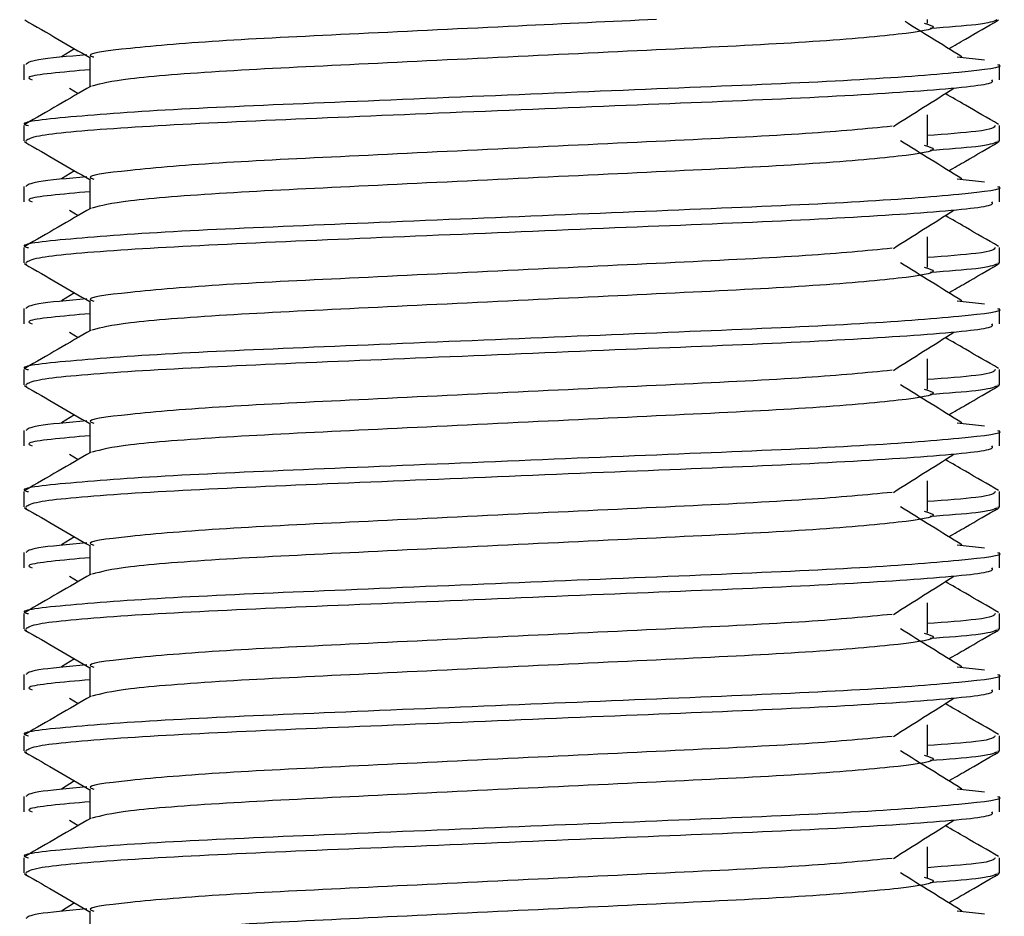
# Model space of a CAD drawing. Header units: millimetres. Extents: x 0 to 420, y 0 to 297.
# Tile 16 of 71: x 78.293 to 79.188, y 198.913 to 199.727. Entities that reach past the tile are written whole.
import ezdxf

# ---------------------------------------------------------------- set-up
doc = ezdxf.new("R2010")
doc.units = ezdxf.units.MM

msp = doc.modelspace()

# ---------------------------------------------------------------- linework, layer by layer
at = {"color": 7, "linetype": 'Continuous', "lineweight": 25}
for p, q in [((79.1177, 199.72344), (79.1177, 199.7269)), ((78.34315, 199.70027), (78.33119, 199.69286)), ((78.29705, 199.68594), (78.29705, 199.67209)), ((78.35701, 199.69282), (78.35701, 199.66577)), ((79.14466, 199.69288), (79.16965, 199.69019)), ((79.18327, 199.67209), (79.18327, 199.68594)), ((78.33848, 199.66453), (78.34633, 199.65958)), ((79.1177, 199.61266), (79.1177, 199.64035)), ((78.29705, 199.63051), (78.29705, 199.61671)), ((79.18327, 199.61671), (79.18327, 199.63051)), ((78.29732, 199.61612), (78.29955, 199.61562)), ((79.18134, 199.61671), (79.183, 199.61612)), ((78.34315, 199.58949), (78.33119, 199.58208)), ((78.35701, 199.58204), (78.35701, 199.55499)), ((79.14466, 199.58211), (79.16965, 199.57941)), ((78.29705, 199.57517), (78.29705, 199.56132)), ((79.18327, 199.56132), (79.18327, 199.57517)), ((78.33848, 199.55375), (78.34633, 199.54881)), ((79.1177, 199.50188), (79.1177, 199.52958)), ((78.29705, 199.51973), (78.29705, 199.50593)), ((79.18327, 199.50593), (79.18327, 199.51973)), ((78.29732, 199.50534), (78.29955, 199.50484)), ((79.18134, 199.50593), (79.183, 199.50534)), ((78.34315, 199.47871), (78.33119, 199.4713)), ((78.35701, 199.47127), (78.35701, 199.44421)), ((79.14466, 199.47133), (79.16965, 199.46864)), ((78.29705, 199.46439), (78.29705, 199.45054)), ((79.18327, 199.45054), (79.18327, 199.46439)), ((78.33848, 199.44297), (78.34633, 199.43803)), ((79.1177, 199.39111), (79.1177, 199.4188)), ((78.29705, 199.40896), (78.29705, 199.39515)), ((79.18327, 199.39515), (79.18327, 199.40896)), ((78.29732, 199.39456), (78.29955, 199.39406)), ((79.18134, 199.39515), (79.183, 199.39456)), ((78.34315, 199.36794), (78.33119, 199.36052)), ((78.35701, 199.36049), (78.35701, 199.33343)), ((79.14466, 199.36055), (79.16965, 199.35786)), ((78.29705, 199.35361), (78.29705, 199.33976)), ((79.18327, 199.33976), (79.18327, 199.35361)), ((78.33848, 199.3322), (78.34633, 199.32725)), ((79.1177, 199.28033), (79.1177, 199.30802)), ((78.29705, 199.29818), (78.29705, 199.28438)), ((79.18327, 199.28438), (79.18327, 199.29818)), ((78.29732, 199.28379), (78.29955, 199.28329)), ((79.18134, 199.28438), (79.183, 199.28379)), ((78.34315, 199.25716), (78.33119, 199.24975)), ((78.35701, 199.24971), (78.35701, 199.22266)), ((79.14466, 199.24977), (79.16965, 199.24708)), ((78.29705, 199.24283), (78.29705, 199.22898)), ((79.18327, 199.22898), (79.18327, 199.24283)), ((78.33848, 199.22142), (78.34633, 199.21647)), ((79.1177, 199.16955), (79.1177, 199.19725)), ((78.29705, 199.1874), (78.29705, 199.1736)), ((79.18327, 199.1736), (79.18327, 199.1874)), ((78.29732, 199.17301), (78.29955, 199.17251)), ((79.18134, 199.1736), (79.183, 199.17301)), ((78.34315, 199.14638), (78.33119, 199.13897)), ((78.29705, 199.13206), (78.29705, 199.11821)), ((78.35701, 199.13894), (78.35701, 199.11188)), ((79.14466, 199.139), (79.16965, 199.1363)), ((79.18327, 199.11821), (79.18327, 199.13206)), ((78.33848, 199.11064), (78.34633, 199.1057)), ((79.1177, 199.05877), (79.1177, 199.08647)), ((78.29705, 199.07662), (78.29705, 199.06282)), ((79.18327, 199.06282), (79.18327, 199.07662)), ((78.29732, 199.06223), (78.29955, 199.06173)), ((79.18134, 199.06282), (79.183, 199.06223)), ((78.34315, 199.0356), (78.33119, 199.02819)), ((78.35701, 199.02816), (78.35701, 199.0011)), ((79.14466, 199.02822), (79.16965, 199.02553)), ((78.29705, 199.02128), (78.29705, 199.00743)), ((79.18327, 199.00743), (79.18327, 199.02128)), ((78.33848, 198.99987), (78.34633, 198.99492)), ((79.1177, 198.948), (79.1177, 198.97569)), ((78.29705, 198.96585), (78.29705, 198.95204)), ((79.18327, 198.95204), (79.18327, 198.96585)), ((79.18134, 198.95204), (79.183, 198.95145)), ((78.29732, 198.95145), (78.29955, 198.95096)), ((78.34315, 198.92483), (78.33119, 198.91742)), ((78.35701, 198.91738), (78.35701, 198.89032)), ((79.14466, 198.91744), (79.16965, 198.91475))]:
    msp.add_line(p, q, dxfattribs=at)
for points, knots in [([(78.29794, 199.72643), (78.30796, 199.72063), (78.32765, 199.70924), (78.34734, 199.69785), (78.35701, 199.69225)], [0, 0, 0, 0, 0.5088672, 1, 1, 1, 1]), ([(78.87154, 199.7269), (78.82998, 199.72492), (78.74077, 199.72067), (78.59955, 199.71376), (78.47273, 199.70777), (78.38858, 199.70062), (78.35104, 199.69563), (78.35944, 199.69314), (78.36058, 199.69281)], [0, 0, 0, 0, 0.175164, 0.375954, 0.569069, 0.769815, 0.968801, 1, 1, 1, 1]), ([(79.11467, 199.72349), (79.11876, 199.72232), (79.1303, 199.719), (79.09837, 199.71352), (79.01521, 199.7062), (78.89093, 199.70008), (78.74572, 199.69323), (78.59939, 199.68607), (78.4742, 199.68008), (78.38378, 199.67298), (78.36718, 199.66855), (78.35907, 199.66639)], [0, 0, 0, 0, 0.063807, 0.180322, 0.300081, 0.415215, 0.533317, 0.652534, 0.767193, 0.886384, 1, 1, 1, 1]), ([(79.14912, 199.69286), (79.13979, 199.69864), (79.12254, 199.70932), (79.10533, 199.72), (79.09744, 199.7249)], [0, 0, 0, 0, 0.541277, 1, 1, 1, 1]), ([(79.18076, 199.7264), (79.17764, 199.72501), (79.1721, 199.72255), (79.136, 199.71979), (79.12024, 199.71859)], [0, 0, 0, 0, 0.563599, 1, 1, 1, 1]), ([(79.13716, 199.70027), (79.14221, 199.70319), (79.15728, 199.71191), (79.17235, 199.72063), (79.18237, 199.72643)], [0, 0, 0, 0, 0.3351873, 1, 1, 1, 1]), ([(78.35432, 199.69489), (78.3371, 199.6933), (78.3032, 199.69016), (78.30035, 199.68733), (78.29894, 199.68594)], [0, 0, 0, 0, 0.507895, 1, 1, 1, 1]), ([(79.18137, 199.68594), (79.18198, 199.68575), (79.18917, 199.68341), (79.15248, 199.6789), (79.05874, 199.67158), (78.91443, 199.66547), (78.7465, 199.65861), (78.57784, 199.65146), (78.43079, 199.64545), (78.3336, 199.63831), (78.29015, 199.63332), (78.29983, 199.63084), (78.30112, 199.63051)], [0, 0, 0, 0, 0.0110241, 0.1311888, 0.2546953, 0.3734373, 0.495237, 0.6181845, 0.7364377, 0.859358, 0.981202, 1, 1, 1, 1]), ([(78.35701, 199.68129), (78.33187, 199.67903), (78.29597, 199.67581), (78.3025, 199.67295), (78.30446, 199.67209)], [0, 0, 0, 0, 0.700207, 1, 1, 1, 1]), ([(79.17586, 199.67209), (79.17674, 199.67091), (79.17922, 199.6676), (79.11297, 199.66145), (78.9928, 199.65456), (78.83393, 199.64846), (78.66279, 199.64115), (78.50188, 199.63467), (78.37622, 199.62824), (78.30614, 199.6217), (78.30101, 199.61812), (78.29898, 199.61671)], [0, 0, 0, 0, 0.068754, 0.191591, 0.313424, 0.432053, 0.555484, 0.675715, 0.795706, 0.919174, 1, 1, 1, 1]), ([(78.35814, 199.66642), (78.34813, 199.66062), (78.32809, 199.64902), (78.30806, 199.63743), (78.29804, 199.63163)], [0, 0, 0, 0, 0.499935, 1, 1, 1, 1]), ([(79.08683, 199.62984), (79.09598, 199.63562), (79.1143, 199.64718), (79.13266, 199.65875), (79.14184, 199.66453)], [0, 0, 0, 0, 0.49999, 1, 1, 1, 1]), ([(79.18228, 199.63163), (79.17226, 199.63743), (79.15616, 199.64675), (79.14006, 199.65606), (79.13399, 199.65958)], [0, 0, 0, 0, 0.622406, 1, 1, 1, 1]), ([(79.0857, 199.62988), (79.06227, 199.62761), (79.01471, 199.62302), (78.89032, 199.61699), (78.74578, 199.61015), (78.59977, 199.60299), (78.47266, 199.59699), (78.3886, 199.58984), (78.35104, 199.58485), (78.35944, 199.58237), (78.36058, 199.58203)], [0, 0, 0, 0, 0.134031, 0.271937, 0.413399, 0.556196, 0.693534, 0.836299, 0.977812, 1, 1, 1, 1]), ([(79.17919, 199.63051), (79.17836, 199.62879), (79.17697, 199.62594), (79.13451, 199.62272), (79.1177, 199.62144)], [0, 0, 0, 0, 0.604248, 1, 1, 1, 1]), ([(78.29794, 199.61565), (78.30796, 199.60986), (78.32765, 199.59846), (78.34734, 199.58707), (78.35701, 199.58147)], [0, 0, 0, 0, 0.5088672, 1, 1, 1, 1]), ([(79.14912, 199.58208), (79.13979, 199.58786), (79.12112, 199.59943), (79.10249, 199.61099), (79.09318, 199.61677)], [0, 0, 0, 0, 0.500011, 1, 1, 1, 1]), ([(79.18076, 199.61562), (79.17764, 199.61423), (79.1721, 199.61177), (79.136, 199.60902), (79.12024, 199.60781)], [0, 0, 0, 0, 0.563599, 1, 1, 1, 1]), ([(79.13716, 199.58949), (79.14221, 199.59241), (79.15728, 199.60114), (79.17235, 199.60986), (79.18237, 199.61565)], [0, 0, 0, 0, 0.335187, 1, 1, 1, 1]), ([(79.11467, 199.61271), (79.11876, 199.61154), (79.1303, 199.60822), (79.09837, 199.60274), (79.01521, 199.59542), (78.89093, 199.58931), (78.74572, 199.58245), (78.59939, 199.57529), (78.4742, 199.5693), (78.38378, 199.5622), (78.36718, 199.55777), (78.35907, 199.55561)], [0, 0, 0, 0, 0.063807, 0.180322, 0.300081, 0.415215, 0.533317, 0.652534, 0.767193, 0.886384, 1, 1, 1, 1]), ([(78.35432, 199.58412), (78.3371, 199.58252), (78.3032, 199.57938), (78.30035, 199.57656), (78.29894, 199.57517)], [0, 0, 0, 0, 0.507895, 1, 1, 1, 1]), ([(79.18137, 199.57517), (79.18198, 199.57497), (79.18917, 199.57263), (79.15248, 199.56812), (79.05874, 199.56081), (78.91443, 199.55469), (78.7465, 199.54783), (78.57784, 199.54068), (78.43079, 199.53467), (78.3336, 199.52753), (78.29015, 199.52254), (78.29983, 199.52007), (78.30112, 199.51973)], [0, 0, 0, 0, 0.011024, 0.131189, 0.254695, 0.373437, 0.495237, 0.618184, 0.736438, 0.859358, 0.981202, 1, 1, 1, 1]), ([(78.35701, 199.57051), (78.33187, 199.56826), (78.29597, 199.56503), (78.3025, 199.56217), (78.30446, 199.56132)], [0, 0, 0, 0, 0.700207, 1, 1, 1, 1]), ([(79.17586, 199.56132), (79.17674, 199.56013), (79.17922, 199.55682), (79.11297, 199.55067), (78.9928, 199.54379), (78.83393, 199.53768), (78.66279, 199.53038), (78.50188, 199.52389), (78.37622, 199.51746), (78.30614, 199.51092), (78.30101, 199.50735), (78.29898, 199.50593)], [0, 0, 0, 0, 0.068754, 0.191591, 0.313424, 0.432053, 0.555484, 0.675715, 0.795706, 0.919174, 1, 1, 1, 1]), ([(78.35814, 199.55565), (78.34813, 199.54985), (78.32809, 199.53825), (78.30806, 199.52665), (78.29804, 199.52086)], [0, 0, 0, 0, 0.499935, 1, 1, 1, 1]), ([(79.08683, 199.51906), (79.09598, 199.52484), (79.1143, 199.53641), (79.13266, 199.54797), (79.14184, 199.55375)], [0, 0, 0, 0, 0.4999896, 1, 1, 1, 1]), ([(79.18228, 199.52086), (79.17226, 199.52665), (79.15616, 199.53597), (79.14006, 199.54529), (79.13399, 199.54881)], [0, 0, 0, 0, 0.622406, 1, 1, 1, 1]), ([(79.0857, 199.5191), (79.06227, 199.51684), (79.01471, 199.51224), (78.89032, 199.50622), (78.74578, 199.49937), (78.59977, 199.49221), (78.47266, 199.48621), (78.3886, 199.47907), (78.35104, 199.47407), (78.35944, 199.47159), (78.36058, 199.47125)], [0, 0, 0, 0, 0.134031, 0.271937, 0.413399, 0.556196, 0.693534, 0.836299, 0.977812, 1, 1, 1, 1]), ([(79.17919, 199.51973), (79.17836, 199.51801), (79.17697, 199.51516), (79.13451, 199.51194), (79.1177, 199.51067)], [0, 0, 0, 0, 0.604248, 1, 1, 1, 1]), ([(78.29794, 199.50488), (78.30796, 199.49908), (78.32765, 199.48769), (78.34734, 199.47629), (78.35701, 199.47069)], [0, 0, 0, 0, 0.508867, 1, 1, 1, 1]), ([(79.11467, 199.50194), (79.11876, 199.50076), (79.1303, 199.49744), (79.09837, 199.49196), (79.01521, 199.48465), (78.89093, 199.47853), (78.74572, 199.47167), (78.59939, 199.46452), (78.4742, 199.45852), (78.38378, 199.45143), (78.36718, 199.447), (78.35907, 199.44483)], [0, 0, 0, 0, 0.063807, 0.180322, 0.300081, 0.415215, 0.533317, 0.652534, 0.767193, 0.886384, 1, 1, 1, 1]), ([(79.14912, 199.4713), (79.13979, 199.47708), (79.12112, 199.48865), (79.10249, 199.50021), (79.09318, 199.506)], [0, 0, 0, 0, 0.500011, 1, 1, 1, 1]), ([(79.18076, 199.50484), (79.17764, 199.50345), (79.1721, 199.50099), (79.136, 199.49824), (79.12024, 199.49704)], [0, 0, 0, 0, 0.563599, 1, 1, 1, 1]), ([(79.13716, 199.47871), (79.14221, 199.48164), (79.15728, 199.49036), (79.17235, 199.49908), (79.18237, 199.50488)], [0, 0, 0, 0, 0.335187, 1, 1, 1, 1]), ([(78.35432, 199.47334), (78.3371, 199.47174), (78.3032, 199.46861), (78.30035, 199.46578), (78.29894, 199.46439)], [0, 0, 0, 0, 0.507895, 1, 1, 1, 1]), ([(79.18137, 199.46439), (79.18198, 199.46419), (79.18917, 199.46185), (79.15248, 199.45735), (79.05874, 199.45003), (78.91443, 199.44391), (78.7465, 199.43705), (78.57784, 199.4299), (78.43079, 199.4239), (78.3336, 199.41675), (78.29015, 199.41177), (78.29983, 199.40929), (78.30112, 199.40896)], [0, 0, 0, 0, 0.0110241, 0.1311888, 0.2546953, 0.3734373, 0.495237, 0.6181845, 0.7364377, 0.859358, 0.981202, 1, 1, 1, 1]), ([(78.35701, 199.45974), (78.33187, 199.45748), (78.29597, 199.45425), (78.3025, 199.4514), (78.30446, 199.45054)], [0, 0, 0, 0, 0.700207, 1, 1, 1, 1]), ([(78.35814, 199.44487), (78.34813, 199.43907), (78.32809, 199.42747), (78.30806, 199.41588), (78.29804, 199.41008)], [0, 0, 0, 0, 0.499935, 1, 1, 1, 1]), ([(79.17586, 199.45054), (79.17674, 199.44935), (79.17922, 199.44605), (79.11297, 199.43989), (78.9928, 199.43301), (78.83393, 199.42691), (78.66279, 199.4196), (78.50188, 199.41311), (78.37622, 199.40668), (78.30614, 199.40014), (78.30101, 199.39657), (78.29898, 199.39515)], [0, 0, 0, 0, 0.068754, 0.191591, 0.313424, 0.432053, 0.555484, 0.675715, 0.795706, 0.919174, 1, 1, 1, 1]), ([(79.08683, 199.40828), (79.09598, 199.41407), (79.1143, 199.42563), (79.13266, 199.43719), (79.14184, 199.44297)], [0, 0, 0, 0, 0.49999, 1, 1, 1, 1]), ([(79.18228, 199.41008), (79.17226, 199.41588), (79.15616, 199.42519), (79.14006, 199.43451), (79.13399, 199.43803)], [0, 0, 0, 0, 0.622406, 1, 1, 1, 1]), ([(79.0857, 199.40833), (79.06227, 199.40606), (79.01471, 199.40146), (78.89032, 199.39544), (78.74578, 199.38859), (78.59977, 199.38144), (78.47266, 199.37543), (78.3886, 199.36829), (78.35104, 199.3633), (78.35944, 199.36081), (78.36058, 199.36048)], [0, 0, 0, 0, 0.134031, 0.271937, 0.413399, 0.556196, 0.693534, 0.836299, 0.977812, 1, 1, 1, 1]), ([(79.17919, 199.40896), (79.17836, 199.40724), (79.17697, 199.40439), (79.13451, 199.40116), (79.1177, 199.39989)], [0, 0, 0, 0, 0.604248, 1, 1, 1, 1]), ([(78.29794, 199.3941), (78.30796, 199.3883), (78.32765, 199.37691), (78.34734, 199.36551), (78.35701, 199.35992)], [0, 0, 0, 0, 0.508867, 1, 1, 1, 1]), ([(79.11467, 199.39116), (79.11876, 199.38999), (79.1303, 199.38667), (79.09837, 199.38118), (79.01521, 199.37387), (78.89093, 199.36775), (78.74572, 199.36089), (78.59939, 199.35374), (78.4742, 199.34775), (78.38378, 199.34065), (78.36718, 199.33622), (78.35907, 199.33406)], [0, 0, 0, 0, 0.063807, 0.180322, 0.300081, 0.415215, 0.533317, 0.652534, 0.767193, 0.886384, 1, 1, 1, 1]), ([(79.14912, 199.36052), (79.13979, 199.36631), (79.12112, 199.37787), (79.10249, 199.38944), (79.09318, 199.39522)], [0, 0, 0, 0, 0.500011, 1, 1, 1, 1]), ([(79.18076, 199.39406), (79.17764, 199.39268), (79.1721, 199.39021), (79.136, 199.38746), (79.12024, 199.38626)], [0, 0, 0, 0, 0.563599, 1, 1, 1, 1]), ([(79.13716, 199.36794), (79.14221, 199.37086), (79.15728, 199.37958), (79.17235, 199.3883), (79.18237, 199.3941)], [0, 0, 0, 0, 0.335187, 1, 1, 1, 1]), ([(78.35432, 199.36256), (78.3371, 199.36097), (78.3032, 199.35783), (78.30035, 199.355), (78.29894, 199.35361)], [0, 0, 0, 0, 0.507895, 1, 1, 1, 1]), ([(79.18137, 199.35361), (79.18198, 199.35342), (79.18917, 199.35108), (79.15248, 199.34657), (79.05874, 199.33925), (78.91443, 199.33314), (78.7465, 199.32628), (78.57784, 199.31912), (78.43079, 199.31312), (78.3336, 199.30598), (78.29015, 199.30099), (78.29983, 199.29851), (78.30112, 199.29818)], [0, 0, 0, 0, 0.011024, 0.131189, 0.254695, 0.373437, 0.495237, 0.618184, 0.736438, 0.859358, 0.981202, 1, 1, 1, 1]), ([(78.35701, 199.34896), (78.33187, 199.3467), (78.29597, 199.34348), (78.3025, 199.34062), (78.30446, 199.33976)], [0, 0, 0, 0, 0.700207, 1, 1, 1, 1]), ([(79.17586, 199.33976), (79.17674, 199.33857), (79.17922, 199.33527), (79.11297, 199.32912), (78.9928, 199.32223), (78.83393, 199.31613), (78.66279, 199.30882), (78.50188, 199.30234), (78.37622, 199.2959), (78.30614, 199.28937), (78.30101, 199.28579), (78.29898, 199.28438)], [0, 0, 0, 0, 0.068754, 0.191591, 0.313424, 0.432053, 0.555484, 0.675715, 0.795706, 0.919174, 1, 1, 1, 1]), ([(78.35814, 199.33409), (78.34813, 199.32829), (78.32809, 199.31669), (78.30806, 199.3051), (78.29804, 199.2993)], [0, 0, 0, 0, 0.499935, 1, 1, 1, 1]), ([(79.08683, 199.29751), (79.09598, 199.30329), (79.1143, 199.31485), (79.13266, 199.32642), (79.14184, 199.3322)], [0, 0, 0, 0, 0.49999, 1, 1, 1, 1]), ([(79.18228, 199.2993), (79.17226, 199.3051), (79.15616, 199.31441), (79.14006, 199.32373), (79.13399, 199.32725)], [0, 0, 0, 0, 0.622406, 1, 1, 1, 1]), ([(79.0857, 199.29755), (79.06227, 199.29528), (79.01471, 199.29068), (78.89032, 199.28466), (78.74578, 199.27781), (78.59977, 199.27066), (78.47266, 199.26465), (78.3886, 199.25751), (78.35104, 199.25252), (78.35944, 199.25003), (78.36058, 199.2497)], [0, 0, 0, 0, 0.134031, 0.271937, 0.413399, 0.556196, 0.693534, 0.836299, 0.977812, 1, 1, 1, 1]), ([(79.17919, 199.29818), (79.17836, 199.29646), (79.17697, 199.29361), (79.13451, 199.29039), (79.1177, 199.28911)], [0, 0, 0, 0, 0.604248, 1, 1, 1, 1]), ([(78.29794, 199.28332), (78.30796, 199.27752), (78.32765, 199.26613), (78.34734, 199.25474), (78.35701, 199.24914)], [0, 0, 0, 0, 0.508867, 1, 1, 1, 1]), ([(79.14912, 199.24975), (79.13979, 199.25553), (79.12112, 199.26709), (79.10249, 199.27866), (79.09318, 199.28444)], [0, 0, 0, 0, 0.5000108, 1, 1, 1, 1]), ([(79.18076, 199.28329), (79.17764, 199.2819), (79.1721, 199.27944), (79.136, 199.27668), (79.12024, 199.27548)], [0, 0, 0, 0, 0.563599, 1, 1, 1, 1]), ([(79.13716, 199.25716), (79.14221, 199.26008), (79.15728, 199.26881), (79.17235, 199.27752), (79.18237, 199.28332)], [0, 0, 0, 0, 0.3351873, 1, 1, 1, 1]), ([(79.11467, 199.28038), (79.11876, 199.27921), (79.1303, 199.27589), (79.09837, 199.27041), (79.01521, 199.26309), (78.89093, 199.25698), (78.74572, 199.25012), (78.59939, 199.24296), (78.4742, 199.23697), (78.38378, 199.22987), (78.36718, 199.22544), (78.35907, 199.22328)], [0, 0, 0, 0, 0.063807, 0.180322, 0.300081, 0.415215, 0.533317, 0.652534, 0.767193, 0.886384, 1, 1, 1, 1]), ([(78.35432, 199.25178), (78.3371, 199.25019), (78.3032, 199.24705), (78.30035, 199.24422), (78.29894, 199.24283)], [0, 0, 0, 0, 0.507895, 1, 1, 1, 1]), ([(79.18137, 199.24283), (79.18198, 199.24264), (79.18917, 199.2403), (79.15248, 199.23579), (79.05874, 199.22847), (78.91443, 199.22236), (78.7465, 199.2155), (78.57784, 199.20835), (78.43079, 199.20234), (78.3336, 199.1952), (78.29015, 199.19021), (78.29983, 199.18773), (78.30112, 199.1874)], [0, 0, 0, 0, 0.011024, 0.131189, 0.254695, 0.373437, 0.495237, 0.618184, 0.736438, 0.859358, 0.981202, 1, 1, 1, 1]), ([(78.35701, 199.23818), (78.33187, 199.23592), (78.29597, 199.2327), (78.3025, 199.22984), (78.30446, 199.22898)], [0, 0, 0, 0, 0.700207, 1, 1, 1, 1]), ([(79.17586, 199.22898), (79.17674, 199.2278), (79.17922, 199.22449), (79.11297, 199.21834), (78.9928, 199.21145), (78.83393, 199.20535), (78.66279, 199.19805), (78.50188, 199.19156), (78.37622, 199.18513), (78.30614, 199.17859), (78.30101, 199.17501), (78.29898, 199.1736)], [0, 0, 0, 0, 0.068754, 0.191591, 0.313424, 0.432053, 0.555484, 0.675715, 0.795706, 0.919174, 1, 1, 1, 1]), ([(78.35814, 199.22331), (78.34813, 199.21751), (78.32809, 199.20592), (78.30806, 199.19432), (78.29804, 199.18852)], [0, 0, 0, 0, 0.499935, 1, 1, 1, 1]), ([(79.08683, 199.18673), (79.09598, 199.19251), (79.1143, 199.20407), (79.13266, 199.21564), (79.14184, 199.22142)], [0, 0, 0, 0, 0.49999, 1, 1, 1, 1]), ([(79.18228, 199.18852), (79.17226, 199.19432), (79.15616, 199.20364), (79.14006, 199.21296), (79.13399, 199.21647)], [0, 0, 0, 0, 0.622406, 1, 1, 1, 1]), ([(79.0857, 199.18677), (79.06227, 199.1845), (79.01471, 199.17991), (78.89032, 199.17388), (78.74578, 199.16704), (78.59977, 199.15988), (78.47266, 199.15388), (78.3886, 199.14673), (78.35104, 199.14174), (78.35944, 199.13926), (78.36058, 199.13892)], [0, 0, 0, 0, 0.134031, 0.271937, 0.413399, 0.556196, 0.693534, 0.836299, 0.977812, 1, 1, 1, 1]), ([(79.17919, 199.1874), (79.17836, 199.18568), (79.17697, 199.18283), (79.13451, 199.17961), (79.1177, 199.17833)], [0, 0, 0, 0, 0.604248, 1, 1, 1, 1]), ([(78.29794, 199.17254), (78.30796, 199.16675), (78.32765, 199.15536), (78.34734, 199.14396), (78.35701, 199.13836)], [0, 0, 0, 0, 0.5088672, 1, 1, 1, 1]), ([(79.11467, 199.16961), (79.11876, 199.16843), (79.1303, 199.16511), (79.09837, 199.15963), (79.01521, 199.15232), (78.89093, 199.1462), (78.74572, 199.13934), (78.59939, 199.13219), (78.4742, 199.12619), (78.38378, 199.11909), (78.36718, 199.11466), (78.35907, 199.1125)], [0, 0, 0, 0, 0.063807, 0.180322, 0.300081, 0.415215, 0.533317, 0.652534, 0.767193, 0.886384, 1, 1, 1, 1]), ([(79.14912, 199.13897), (79.13979, 199.14475), (79.12112, 199.15632), (79.10249, 199.16788), (79.09318, 199.17366)], [0, 0, 0, 0, 0.500011, 1, 1, 1, 1]), ([(79.18076, 199.17251), (79.17764, 199.17112), (79.1721, 199.16866), (79.136, 199.16591), (79.12024, 199.1647)], [0, 0, 0, 0, 0.563599, 1, 1, 1, 1]), ([(79.13716, 199.14638), (79.14221, 199.14931), (79.15728, 199.15803), (79.17235, 199.16675), (79.18237, 199.17254)], [0, 0, 0, 0, 0.3351873, 1, 1, 1, 1]), ([(78.35432, 199.14101), (78.3371, 199.13941), (78.3032, 199.13627), (78.30035, 199.13345), (78.29894, 199.13206)], [0, 0, 0, 0, 0.507895, 1, 1, 1, 1]), ([(79.18137, 199.13206), (79.18198, 199.13186), (79.18917, 199.12952), (79.15248, 199.12501), (79.05874, 199.1177), (78.91443, 199.11158), (78.7465, 199.10472), (78.57784, 199.09757), (78.43079, 199.09156), (78.3336, 199.08442), (78.29015, 199.07944), (78.29983, 199.07696), (78.30112, 199.07662)], [0, 0, 0, 0, 0.011024, 0.131189, 0.254695, 0.373437, 0.495237, 0.618184, 0.736438, 0.859358, 0.981202, 1, 1, 1, 1]), ([(78.35701, 199.1274), (78.33187, 199.12515), (78.29597, 199.12192), (78.3025, 199.11906), (78.30446, 199.11821)], [0, 0, 0, 0, 0.700207, 1, 1, 1, 1]), ([(79.17586, 199.11821), (79.17674, 199.11702), (79.17922, 199.11371), (79.11297, 199.10756), (78.9928, 199.10068), (78.83393, 199.09457), (78.66279, 199.08727), (78.50188, 199.08078), (78.37622, 199.07435), (78.30614, 199.06781), (78.30101, 199.06424), (78.29898, 199.06282)], [0, 0, 0, 0, 0.068754, 0.191591, 0.313424, 0.432053, 0.555484, 0.675715, 0.795706, 0.919174, 1, 1, 1, 1]), ([(78.35814, 199.11254), (78.34813, 199.10674), (78.32809, 199.09514), (78.30806, 199.08354), (78.29804, 199.07775)], [0, 0, 0, 0, 0.499935, 1, 1, 1, 1]), ([(79.08683, 199.07595), (79.09598, 199.08173), (79.1143, 199.0933), (79.13266, 199.10486), (79.14184, 199.11064)], [0, 0, 0, 0, 0.49999, 1, 1, 1, 1]), ([(79.18228, 199.07775), (79.17226, 199.08354), (79.15616, 199.09286), (79.14006, 199.10218), (79.13399, 199.1057)], [0, 0, 0, 0, 0.622406, 1, 1, 1, 1]), ([(79.0857, 199.07599), (79.06227, 199.07373), (79.01471, 199.06913), (78.89032, 199.06311), (78.74578, 199.05626), (78.59977, 199.0491), (78.47266, 199.0431), (78.3886, 199.03596), (78.35104, 199.03097), (78.35944, 199.02848), (78.36058, 199.02814)], [0, 0, 0, 0, 0.134031, 0.271937, 0.413399, 0.556196, 0.693534, 0.836299, 0.977812, 1, 1, 1, 1]), ([(79.17919, 199.07662), (79.17836, 199.0749), (79.17697, 199.07205), (79.13451, 199.06883), (79.1177, 199.06756)], [0, 0, 0, 0, 0.604248, 1, 1, 1, 1]), ([(78.29794, 199.06177), (78.30796, 199.05597), (78.32765, 199.04458), (78.34734, 199.03318), (78.35701, 199.02758)], [0, 0, 0, 0, 0.5088672, 1, 1, 1, 1]), ([(79.14912, 199.02819), (79.13979, 199.03397), (79.12112, 199.04554), (79.10249, 199.0571), (79.09318, 199.06289)], [0, 0, 0, 0, 0.500011, 1, 1, 1, 1]), ([(79.18076, 199.06173), (79.17764, 199.06034), (79.1721, 199.05788), (79.136, 199.05513), (79.12024, 199.05393)], [0, 0, 0, 0, 0.563599, 1, 1, 1, 1]), ([(79.13716, 199.0356), (79.14221, 199.03853), (79.15728, 199.04725), (79.17235, 199.05597), (79.18237, 199.06177)], [0, 0, 0, 0, 0.3351873, 1, 1, 1, 1]), ([(79.11467, 199.05883), (79.11876, 199.05765), (79.1303, 199.05433), (79.09837, 199.04885), (79.01521, 199.04154), (78.89093, 199.03542), (78.74572, 199.02856), (78.59939, 199.02141), (78.4742, 199.01542), (78.38378, 199.00832), (78.36718, 199.00389), (78.35907, 199.00172)], [0, 0, 0, 0, 0.063807, 0.180322, 0.300081, 0.415215, 0.533317, 0.652534, 0.767193, 0.886384, 1, 1, 1, 1]), ([(78.35432, 199.03023), (78.3371, 199.02864), (78.3032, 199.0255), (78.30035, 199.02267), (78.29894, 199.02128)], [0, 0, 0, 0, 0.507895, 1, 1, 1, 1]), ([(79.18137, 199.02128), (79.18198, 199.02108), (79.18917, 199.01874), (79.15248, 199.01424), (79.05874, 199.00692), (78.91443, 199.0008), (78.7465, 198.99394), (78.57784, 198.98679), (78.43079, 198.98079), (78.3336, 198.97364), (78.29015, 198.96866), (78.29983, 198.96618), (78.30112, 198.96585)], [0, 0, 0, 0, 0.011024, 0.131189, 0.254695, 0.373437, 0.495237, 0.618184, 0.736438, 0.859358, 0.981202, 1, 1, 1, 1]), ([(78.35701, 199.01663), (78.33187, 199.01437), (78.29597, 199.01114), (78.3025, 199.00829), (78.30446, 199.00743)], [0, 0, 0, 0, 0.700207, 1, 1, 1, 1]), ([(79.17586, 199.00743), (79.17674, 199.00624), (79.17922, 199.00294), (79.11297, 198.99678), (78.9928, 198.9899), (78.83393, 198.9838), (78.66279, 198.97649), (78.50188, 198.97001), (78.37622, 198.96357), (78.30614, 198.95704), (78.30101, 198.95346), (78.29898, 198.95204)], [0, 0, 0, 0, 0.0687542, 0.1915913, 0.313424, 0.4320526, 0.5554842, 0.6757146, 0.7957061, 0.9191739, 1, 1, 1, 1]), ([(78.35814, 199.00176), (78.34813, 198.99596), (78.32809, 198.98436), (78.30806, 198.97277), (78.29804, 198.96697)], [0, 0, 0, 0, 0.499935, 1, 1, 1, 1]), ([(79.08683, 198.96517), (79.09598, 198.97096), (79.1143, 198.98252), (79.13266, 198.99408), (79.14184, 198.99987)], [0, 0, 0, 0, 0.4999896, 1, 1, 1, 1]), ([(79.18228, 198.96697), (79.17226, 198.97277), (79.15616, 198.98208), (79.14006, 198.9914), (79.13399, 198.99492)], [0, 0, 0, 0, 0.622406, 1, 1, 1, 1]), ([(79.0857, 198.96522), (79.06227, 198.96295), (79.01471, 198.95835), (78.89032, 198.95233), (78.74578, 198.94548), (78.59977, 198.93833), (78.47266, 198.93232), (78.3886, 198.92518), (78.35104, 198.92019), (78.35944, 198.9177), (78.36058, 198.91737)], [0, 0, 0, 0, 0.134031, 0.271937, 0.413399, 0.556196, 0.693534, 0.836299, 0.977812, 1, 1, 1, 1]), ([(79.17919, 198.96585), (79.17836, 198.96413), (79.17697, 198.96128), (79.13451, 198.95805), (79.1177, 198.95678)], [0, 0, 0, 0, 0.604248, 1, 1, 1, 1]), ([(79.14912, 198.91742), (79.13979, 198.9232), (79.12112, 198.93476), (79.10249, 198.94633), (79.09318, 198.95211)], [0, 0, 0, 0, 0.500011, 1, 1, 1, 1]), ([(78.29794, 198.95099), (78.30796, 198.94519), (78.32765, 198.9338), (78.34734, 198.9224), (78.35701, 198.91681)], [0, 0, 0, 0, 0.508867, 1, 1, 1, 1]), ([(79.11467, 198.94805), (79.11876, 198.94688), (79.1303, 198.94356), (79.09837, 198.93808), (79.01521, 198.93076), (78.89093, 198.92464), (78.74572, 198.91779), (78.59939, 198.91063), (78.4742, 198.90464), (78.38378, 198.89754), (78.36718, 198.89311), (78.35907, 198.89095)], [0, 0, 0, 0, 0.063807, 0.180322, 0.300081, 0.415215, 0.533317, 0.652534, 0.767193, 0.886384, 1, 1, 1, 1]), ([(79.18076, 198.95096), (79.17764, 198.94957), (79.1721, 198.94711), (79.136, 198.94435), (79.12024, 198.94315)], [0, 0, 0, 0, 0.563599, 1, 1, 1, 1]), ([(79.13716, 198.92483), (79.14221, 198.92775), (79.15728, 198.93647), (79.17235, 198.94519), (79.18237, 198.95099)], [0, 0, 0, 0, 0.335187, 1, 1, 1, 1]), ([(78.35432, 198.91945), (78.3371, 198.91786), (78.3032, 198.91472), (78.30035, 198.91189), (78.29894, 198.9105)], [0, 0, 0, 0, 0.507895, 1, 1, 1, 1])]:
    msp.add_open_spline(points, degree=3, knots=knots, dxfattribs=at)

doc.saveas('drawing.dxf')
